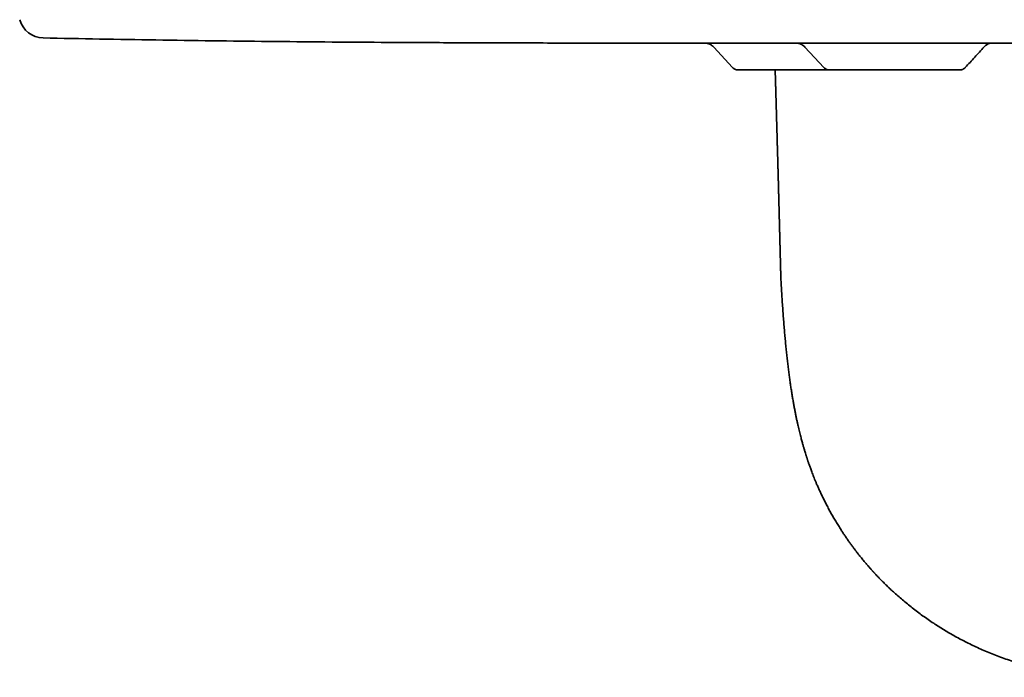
# Model space of a CAD drawing. Header units: millimetres. Extents: x 8 to 399, y 12 to 505.
# Tile 1 of 23: x 169 to 209, y 187 to 214. Entities that reach past the tile are written whole.
import ezdxf

# ---------------------------------------------------------------- set-up
doc = ezdxf.new("R2010")
doc.units = ezdxf.units.MM

msp = doc.modelspace()

# ---------------------------------------------------------------- linework, layer by layer
at = {"color": 7, "linetype": 'Continuous', "lineweight": 35}
for p, q in [((194.225, 212.592), (231.775, 212.592)), ((196.562, 212.593), (196.561, 212.593)), ((196.562, 212.593), (196.561, 212.593)), ((196.905, 212.432), (197.662, 211.61)), ((207.755, 212.439), (207.755, 212.439)), ((199.6, 203.23), (199.6, 203.243))]:
    msp.add_line(p, q, dxfattribs=at)
at = {"color": 7, "linetype": 'Continuous', "lineweight": 35, "flags": 128}
msp.add_lwpolyline([(200.566, 212.433), (200.947, 212.019), (201.322, 211.611)], dxfattribs=at)
at = {"color": 7, "linetype": 'Continuous', "lineweight": 35}
msp.add_arc((170.015, 213.798), 1, 195.5241, 268.7996, dxfattribs=at)
for points, knots in [([(169.994, 212.798), (170.748, 212.783), (172.255, 212.753), (174.517, 212.716), (176.779, 212.684), (179.041, 212.658), (181.302, 212.637), (183.699, 212.62), (186.229, 212.607), (188.895, 212.598), (191.56, 212.593), (193.337, 212.592), (194.225, 212.592)], [0, 0, 0, 0, 0.093358, 0.186709, 0.280053, 0.373391, 0.466725, 0.560054, 0.670046, 0.780034, 0.890018, 1, 1, 1, 1]), ([(196.561, 212.593), (196.572, 212.592), (196.59, 212.591), (196.616, 212.587), (196.637, 212.583), (196.656, 212.579), (196.675, 212.574), (196.698, 212.567), (196.725, 212.557), (196.757, 212.543), (196.792, 212.524), (196.829, 212.5), (196.868, 212.469), (196.892, 212.445), (196.905, 212.432)], [0, 0, 0, 0, 0.078266, 0.145375, 0.200978, 0.244964, 0.292248, 0.353296, 0.428142, 0.516722, 0.618812, 0.733953, 0.861388, 1, 1, 1, 1]), ([(200.241, 212.592), (200.241, 212.592), (200.242, 212.592), (200.244, 212.592), (200.248, 212.591), (200.252, 212.591), (200.257, 212.59), (200.265, 212.589), (200.276, 212.588), (200.286, 212.586), (200.3, 212.584), (200.317, 212.58), (200.338, 212.574), (200.362, 212.567), (200.39, 212.556), (200.422, 212.542), (200.456, 212.523), (200.493, 212.499), (200.531, 212.469), (200.554, 212.445), (200.566, 212.433)], [0, 0, 0, 0, 0.0032189, 0.048623, 0.0916436, 0.1323163, 0.1686124, 0.2002027, 0.2301777, 0.2510935, 0.2782002, 0.3238683, 0.3708762, 0.4288926, 0.4979312, 0.5779153, 0.6686319, 0.7696831, 0.8804386, 1, 1, 1, 1]), ([(207.754, 212.437), (207.767, 212.451), (207.793, 212.478), (207.836, 212.511), (207.876, 212.537), (207.914, 212.556), (207.947, 212.57), (207.975, 212.579), (207.998, 212.586), (208.014, 212.59), (208.023, 212.592), (208.026, 212.592)], [0, 0, 0, 0, 0.183317, 0.350874, 0.500989, 0.632577, 0.745046, 0.83818, 0.912033, 0.967872, 1, 1, 1, 1]), ([(207, 211.612), (207.126, 211.75), (207.378, 212.026), (207.629, 212.301), (207.755, 212.439)], [0, 0, 0, 0, 0.5, 1, 1, 1, 1]), ([(207, 211.612), (207.126, 211.75), (207.378, 212.026), (207.629, 212.301), (207.755, 212.439)], [0, 0, 0, 0, 0.5, 1, 1, 1, 1]), ([(197.662, 211.611), (197.671, 211.601), (197.692, 211.58), (197.729, 211.555), (197.769, 211.535), (197.808, 211.523), (197.845, 211.516), (197.869, 211.515), (197.882, 211.514)], [0, 0, 0, 0, 0.162041, 0.354515, 0.548786, 0.70115, 0.851924, 1, 1, 1, 1]), ([(200.5, 211.514), (200.452, 211.514), (200.357, 211.514), (200.214, 211.514), (200.073, 211.514), (199.951, 211.514), (199.847, 211.514), (199.76, 211.514), (199.674, 211.514), (199.589, 211.514), (199.492, 211.514), (199.384, 211.514), (199.267, 211.514), (199.153, 211.514), (199.05, 211.514), (198.958, 211.514), (198.875, 211.514), (198.794, 211.514), (198.716, 211.514), (198.631, 211.514), (198.542, 211.514), (198.451, 211.514), (198.367, 211.514), (198.298, 211.514), (198.243, 211.514), (198.2, 211.514), (198.159, 211.514), (198.12, 211.514), (198.076, 211.514), (198.03, 211.514), (197.984, 211.514), (197.947, 211.514), (197.918, 211.514), (197.897, 211.514), (197.885, 211.514), (197.88, 211.514), (197.882, 211.514), (197.882, 211.514)], [0, 0, 0, 0, 0.035002, 0.069741, 0.10432, 0.138843, 0.160564, 0.182331, 0.20417, 0.226106, 0.248165, 0.280262, 0.312125, 0.343835, 0.37547, 0.400782, 0.42614, 0.451586, 0.47716, 0.502904, 0.537378, 0.571604, 0.605682, 0.639712, 0.661125, 0.682585, 0.704115, 0.72574, 0.747485, 0.783818, 0.819869, 0.855754, 0.89159, 0.927496, 0.963589, 0.999984, 1, 1, 1, 1]), ([(199.37, 211.514), (199.37, 211.514), (199.37, 211.509), (199.37, 211.499), (199.371, 211.483), (199.371, 211.467), (199.372, 211.449), (199.372, 211.43), (199.373, 211.41), (199.374, 211.388), (199.374, 211.365), (199.375, 211.341), (199.376, 211.314), (199.377, 211.286), (199.378, 211.256), (199.378, 211.23), (199.379, 211.209), (199.379, 211.194), (199.38, 211.178), (199.38, 211.162), (199.381, 211.147), (199.381, 211.133), (199.382, 211.121), (199.382, 211.111), (199.382, 211.103), (199.382, 211.096), (199.382, 211.089), (199.383, 211.082), (199.383, 211.073), (199.383, 211.063), (199.384, 211.052), (199.384, 211.039), (199.384, 211.024), (199.385, 211.007), (199.385, 210.99), (199.386, 210.972), (199.386, 210.955), (199.387, 210.938), (199.387, 210.921), (199.388, 210.9), (199.389, 210.873), (199.39, 210.843), (199.391, 210.813), (199.391, 210.785), (199.392, 210.758), (199.393, 210.733), (199.394, 210.71), (199.394, 210.69), (199.395, 210.673), (199.395, 210.66), (199.395, 210.647), (199.396, 210.636), (199.396, 210.626), (199.396, 210.616), (199.397, 210.605), (199.397, 210.592), (199.397, 210.578), (199.398, 210.562), (199.399, 210.539), (199.399, 210.51), (199.4, 210.475), (199.402, 210.437), (199.403, 210.398), (199.404, 210.364), (199.405, 210.335), (199.405, 210.311), (199.406, 210.288), (199.407, 210.265), (199.407, 210.242), (199.408, 210.22), (199.408, 210.199), (199.409, 210.18), (199.41, 210.164), (199.41, 210.149), (199.41, 210.136), (199.411, 210.123), (199.411, 210.109), (199.412, 210.094), (199.412, 210.077), (199.413, 210.057), (199.413, 210.035), (199.414, 210.011), (199.415, 209.987), (199.415, 209.963), (199.416, 209.939), (199.417, 209.914), (199.417, 209.891), (199.418, 209.869), (199.419, 209.85), (199.419, 209.831), (199.42, 209.813), (199.42, 209.797), (199.421, 209.783), (199.421, 209.77), (199.421, 209.758), (199.422, 209.746), (199.422, 209.733), (199.422, 209.719), (199.423, 209.704), (199.423, 209.687), (199.424, 209.671), (199.424, 209.65), (199.425, 209.624), (199.426, 209.595), (199.427, 209.569), (199.427, 209.545), (199.428, 209.522), (199.429, 209.496), (199.429, 209.471), (199.43, 209.448), (199.431, 209.428), (199.431, 209.407), (199.432, 209.385), (199.433, 209.364), (199.433, 209.346), (199.434, 209.33), (199.434, 209.317), (199.434, 209.307), (199.434, 209.298), (199.435, 209.291), (199.435, 209.285), (199.435, 209.28), (199.435, 209.273), (199.435, 209.266), (199.436, 209.256), (199.436, 209.245), (199.436, 209.231), (199.437, 209.215), (199.437, 209.197), (199.438, 209.173), (199.439, 209.142), (199.44, 209.103), (199.441, 209.064), (199.442, 209.024), (199.443, 208.99), (199.444, 208.963), (199.445, 208.941), (199.445, 208.92), (199.446, 208.901), (199.446, 208.884), (199.447, 208.866), (199.447, 208.848), (199.448, 208.828), (199.448, 208.807), (199.449, 208.785), (199.45, 208.76), (199.45, 208.734), (199.451, 208.705), (199.452, 208.675), (199.453, 208.644), (199.454, 208.613), (199.455, 208.575), (199.456, 208.528), (199.457, 208.486), (199.458, 208.455), (199.459, 208.437), (199.459, 208.421), (199.46, 208.408), (199.46, 208.397), (199.46, 208.388), (199.46, 208.38), (199.461, 208.37), (199.461, 208.359), (199.461, 208.346), (199.462, 208.332), (199.462, 208.316), (199.463, 208.295), (199.463, 208.27), (199.464, 208.242), (199.465, 208.215), (199.466, 208.189), (199.466, 208.164), (199.467, 208.138), (199.468, 208.113), (199.469, 208.089), (199.469, 208.066), (199.47, 208.046), (199.47, 208.029), (199.471, 208.014), (199.471, 207.999), (199.471, 207.982), (199.472, 207.964), (199.473, 207.944), (199.473, 207.923), (199.474, 207.901), (199.474, 207.879), (199.475, 207.857), (199.476, 207.819), (199.477, 207.766), (199.479, 207.698), (199.481, 207.647), (199.482, 207.613), (199.482, 207.598), (199.482, 207.582), (199.483, 207.566), (199.483, 207.552), (199.484, 207.539), (199.484, 207.527), (199.484, 207.518), (199.484, 207.51), (199.485, 207.504), (199.485, 207.498), (199.485, 207.492), (199.485, 207.484), (199.485, 207.475), (199.486, 207.465), (199.486, 207.452), (199.486, 207.436), (199.487, 207.416), (199.488, 207.393), (199.488, 207.37), (199.489, 207.337), (199.49, 207.296), (199.491, 207.257), (199.492, 207.229), (199.493, 207.213), (199.493, 207.196), (199.493, 207.18), (199.494, 207.163), (199.494, 207.146), (199.495, 207.129), (199.495, 207.115), (199.496, 207.102), (199.496, 207.091), (199.496, 207.082), (199.496, 207.074), (199.496, 207.067), (199.497, 207.062), (199.497, 207.056), (199.497, 207.048), (199.497, 207.037), (199.498, 207.025), (199.498, 207.011), (199.498, 206.995), (199.499, 206.977), (199.499, 206.958), (199.5, 206.938), (199.501, 206.91), (199.502, 206.873), (199.503, 206.828), (199.504, 206.785), (199.505, 206.743), (199.506, 206.701), (199.507, 206.659), (199.508, 206.627), (199.509, 206.604), (199.509, 206.589), (199.51, 206.576), (199.51, 206.565), (199.51, 206.555), (199.51, 206.546), (199.511, 206.538), (199.511, 206.53), (199.511, 206.519), (199.511, 206.506), (199.512, 206.49), (199.512, 206.472), (199.513, 206.452), (199.514, 206.429), (199.514, 206.405), (199.515, 206.38), (199.516, 206.353), (199.516, 206.324), (199.517, 206.293), (199.518, 206.261), (199.519, 206.227), (199.52, 206.192), (199.521, 206.162), (199.521, 206.139), (199.522, 206.123), (199.522, 206.11), (199.522, 206.098), (199.522, 206.089), (199.523, 206.082), (199.523, 206.077), (199.523, 206.073), (199.523, 206.068), (199.523, 206.061), (199.523, 206.051), (199.524, 206.038), (199.524, 206.022), (199.525, 206.005), (199.525, 205.986), (199.526, 205.966), (199.527, 205.933), (199.528, 205.89), (199.529, 205.839), (199.53, 205.793), (199.531, 205.752), (199.532, 205.713), (199.533, 205.677), (199.534, 205.646), (199.535, 205.619), (199.535, 205.594), (199.536, 205.573), (199.536, 205.555), (199.537, 205.54), (199.537, 205.525), (199.538, 205.508), (199.538, 205.489), (199.539, 205.469), (199.539, 205.445), (199.54, 205.419), (199.541, 205.391), (199.541, 205.367), (199.542, 205.346), (199.542, 205.331), (199.543, 205.318), (199.543, 205.307), (199.543, 205.297), (199.543, 205.289), (199.543, 205.283), (199.544, 205.276), (199.544, 205.268), (199.544, 205.257), (199.545, 205.244), (199.545, 205.229), (199.545, 205.212), (199.546, 205.194), (199.546, 205.174), (199.547, 205.153), (199.547, 205.134), (199.548, 205.117), (199.548, 205.102), (199.549, 205.088), (199.549, 205.075), (199.549, 205.064), (199.549, 205.054), (199.55, 205.047), (199.55, 205.04), (199.55, 205.034), (199.55, 205.028), (199.55, 205.018), (199.551, 205.005), (199.551, 204.988), (199.552, 204.97), (199.552, 204.95), (199.553, 204.93), (199.553, 204.912), (199.554, 204.894), (199.554, 204.875), (199.555, 204.856), (199.555, 204.838), (199.555, 204.822), (199.556, 204.81), (199.556, 204.8), (199.556, 204.791), (199.556, 204.784), (199.557, 204.775), (199.557, 204.765), (199.557, 204.752), (199.558, 204.738), (199.558, 204.719), (199.559, 204.694), (199.559, 204.666), (199.56, 204.642), (199.56, 204.623), (199.561, 204.609), (199.561, 204.596), (199.562, 204.583), (199.562, 204.571), (199.562, 204.56), (199.562, 204.549), (199.563, 204.54), (199.563, 204.531), (199.563, 204.519), (199.563, 204.506), (199.564, 204.489), (199.564, 204.47), (199.565, 204.449), (199.566, 204.427), (199.566, 204.405), (199.567, 204.383), (199.567, 204.361), (199.568, 204.339), (199.568, 204.315), (199.569, 204.292), (199.57, 204.27), (199.57, 204.25), (199.57, 204.233), (199.571, 204.218), (199.571, 204.205), (199.572, 204.191), (199.572, 204.176), (199.572, 204.16), (199.573, 204.139), (199.574, 204.114), (199.574, 204.086), (199.575, 204.056), (199.576, 204.025), (199.577, 203.994), (199.577, 203.963), (199.578, 203.932), (199.579, 203.905), (199.579, 203.883), (199.58, 203.865), (199.58, 203.848), (199.581, 203.83), (199.581, 203.812), (199.582, 203.793), (199.582, 203.776), (199.583, 203.758), (199.583, 203.742), (199.583, 203.727), (199.584, 203.713), (199.584, 203.699), (199.585, 203.682), (199.585, 203.665), (199.586, 203.645), (199.586, 203.624), (199.587, 203.601), (199.587, 203.576), (199.588, 203.551), (199.589, 203.528), (199.589, 203.508), (199.589, 203.493), (199.59, 203.48), (199.59, 203.469), (199.59, 203.46), (199.591, 203.452), (199.591, 203.445), (199.591, 203.436), (199.591, 203.424), (199.592, 203.411), (199.592, 203.395), (199.592, 203.378), (199.593, 203.359), (199.593, 203.339), (199.594, 203.322), (199.594, 203.307), (199.595, 203.295), (199.595, 203.282), (199.595, 203.269), (199.596, 203.256), (199.596, 203.248), (199.596, 203.244), (199.596, 203.243)], [0, 0, 0, 0, 0.000126, 0.001811, 0.003638, 0.005608, 0.007719, 0.009969, 0.012359, 0.014892, 0.017611, 0.020567, 0.023701, 0.027062, 0.030651, 0.034468, 0.036252, 0.038082, 0.039958, 0.041879, 0.043763, 0.045401, 0.046821, 0.048024, 0.04901, 0.049791, 0.050519, 0.051398, 0.052429, 0.053612, 0.054947, 0.056434, 0.058268, 0.060292, 0.062431, 0.06453, 0.066582, 0.068587, 0.070545, 0.072457, 0.076312, 0.079962, 0.083407, 0.08687, 0.090099, 0.093092, 0.095846, 0.09836, 0.100152, 0.101798, 0.103297, 0.104651, 0.105859, 0.106964, 0.108203, 0.109692, 0.111433, 0.113417, 0.115524, 0.119495, 0.123731, 0.128234, 0.13297, 0.137668, 0.140551, 0.143394, 0.146197, 0.14896, 0.151682, 0.15436, 0.156879, 0.159188, 0.161083, 0.162809, 0.164367, 0.165832, 0.167465, 0.169284, 0.17129, 0.173744, 0.17643, 0.17927, 0.182141, 0.18504, 0.187968, 0.190924, 0.193909, 0.196274, 0.198657, 0.20096, 0.203072, 0.204993, 0.206724, 0.208264, 0.209613, 0.210999, 0.212523, 0.214218, 0.216083, 0.218099, 0.220117, 0.222108, 0.225686, 0.22917, 0.232569, 0.235072, 0.237883, 0.241004, 0.244434, 0.246748, 0.249185, 0.251743, 0.254424, 0.257155, 0.259202, 0.261007, 0.262569, 0.263889, 0.264965, 0.265798, 0.266378, 0.267003, 0.267759, 0.268646, 0.269662, 0.271145, 0.272838, 0.274743, 0.276859, 0.279163, 0.283662, 0.288017, 0.293014, 0.297809, 0.3024, 0.305198, 0.307828, 0.310282, 0.312562, 0.314666, 0.316618, 0.31894, 0.321329, 0.323795, 0.32646, 0.32942, 0.332622, 0.336066, 0.33975, 0.343508, 0.347242, 0.350954, 0.357495, 0.363962, 0.366359, 0.36852, 0.370442, 0.372128, 0.373306, 0.374332, 0.375279, 0.376412, 0.377756, 0.379281, 0.381009, 0.382939, 0.385073, 0.388585, 0.392007, 0.395292, 0.398439, 0.401449, 0.404321, 0.407529, 0.410531, 0.413282, 0.41578, 0.417701, 0.41944, 0.421211, 0.423213, 0.425444, 0.427905, 0.430436, 0.433085, 0.435756, 0.438449, 0.441164, 0.449374, 0.45771, 0.465896, 0.46783, 0.469754, 0.471667, 0.47357, 0.475389, 0.476957, 0.478308, 0.479439, 0.480353, 0.48106, 0.481701, 0.482485, 0.483413, 0.484486, 0.485704, 0.487067, 0.489217, 0.49165, 0.494367, 0.497278, 0.500234, 0.506166, 0.512266, 0.514242, 0.516235, 0.518245, 0.520272, 0.522316, 0.524377, 0.52642, 0.52827, 0.529748, 0.531053, 0.532185, 0.533143, 0.533927, 0.534538, 0.53512, 0.536138, 0.537395, 0.53889, 0.540624, 0.542596, 0.544765, 0.547137, 0.549522, 0.551883, 0.55742, 0.562822, 0.568089, 0.573221, 0.578163, 0.583319, 0.588179, 0.590008, 0.591763, 0.593336, 0.594716, 0.595923, 0.596929, 0.597866, 0.598918, 0.600089, 0.601799, 0.60371, 0.605823, 0.608311, 0.611031, 0.613959, 0.617036, 0.620259, 0.623836, 0.627577, 0.631482, 0.63555, 0.639782, 0.644173, 0.646351, 0.64827, 0.649932, 0.651335, 0.65248, 0.653198, 0.653757, 0.654263, 0.654864, 0.655562, 0.656901, 0.658494, 0.660342, 0.662444, 0.664801, 0.66732, 0.669818, 0.676554, 0.68309, 0.688239, 0.693256, 0.698076, 0.70266, 0.706098, 0.70939, 0.7125, 0.715356, 0.717118, 0.718845, 0.720737, 0.722802, 0.725041, 0.727436, 0.730431, 0.733612, 0.736981, 0.740536, 0.742556, 0.744366, 0.745964, 0.747348, 0.748519, 0.749461, 0.750207, 0.750967, 0.751829, 0.753236, 0.754849, 0.756669, 0.758704, 0.760983, 0.763329, 0.765889, 0.768661, 0.770394, 0.772202, 0.773987, 0.775555, 0.776924, 0.778061, 0.778965, 0.779672, 0.78041, 0.781218, 0.782097, 0.783897, 0.785936, 0.788213, 0.790658, 0.793235, 0.795353, 0.797552, 0.799833, 0.802195, 0.804593, 0.80636, 0.807865, 0.809106, 0.810085, 0.810939, 0.811922, 0.813256, 0.814778, 0.816488, 0.818387, 0.821865, 0.825376, 0.828912, 0.830587, 0.832268, 0.833954, 0.835549, 0.836958, 0.838455, 0.839662, 0.840665, 0.841821, 0.843235, 0.844856, 0.846684, 0.849235, 0.851903, 0.854577, 0.857255, 0.859938, 0.862625, 0.865318, 0.868284, 0.87117, 0.873841, 0.876295, 0.878531, 0.880229, 0.8818, 0.883473, 0.885303, 0.887292, 0.889438, 0.892982, 0.896466, 0.899883, 0.903986, 0.907845, 0.911475, 0.91526, 0.919321, 0.921408, 0.923533, 0.925697, 0.927898, 0.930138, 0.932415, 0.934632, 0.936663, 0.938718, 0.940539, 0.942187, 0.943952, 0.94597, 0.948162, 0.950519, 0.953194, 0.956024, 0.959009, 0.962147, 0.965422, 0.967574, 0.96945, 0.971052, 0.972378, 0.973429, 0.974259, 0.975209, 0.976322, 0.977598, 0.979331, 0.981295, 0.983454, 0.985742, 0.988158, 0.990701, 0.992182, 0.993702, 0.995263, 0.996863, 0.998459, 0.999899, 1, 1, 1, 1]), ([(201.541, 211.514), (201.539, 211.514), (201.513, 211.514), (201.444, 211.514), (201.331, 211.514), (201.196, 211.514), (201.06, 211.514), (200.922, 211.514), (200.783, 211.514), (200.642, 211.514), (200.548, 211.514), (200.5, 211.514)], [0, 0, 0, 0, 0.005603, 0.07784, 0.210483, 0.342182, 0.473319, 0.604282, 0.735459, 0.867238, 1, 1, 1, 1]), ([(201.322, 211.611), (201.332, 211.602), (201.353, 211.58), (201.39, 211.555), (201.43, 211.535), (201.469, 211.523), (201.506, 211.516), (201.531, 211.515), (201.543, 211.514)], [0, 0, 0, 0, 0.165454, 0.357143, 0.550624, 0.702367, 0.852527, 1, 1, 1, 1]), ([(206.013, 211.514), (205.978, 211.514), (205.91, 211.514), (205.8, 211.514), (205.687, 211.514), (205.584, 211.514), (205.493, 211.514), (205.415, 211.514), (205.335, 211.514), (205.253, 211.514), (205.158, 211.514), (205.048, 211.514), (204.923, 211.514), (204.798, 211.514), (204.679, 211.514), (204.568, 211.514), (204.464, 211.514), (204.36, 211.514), (204.255, 211.514), (204.137, 211.514), (204.008, 211.514), (203.867, 211.514), (203.728, 211.514), (203.608, 211.514), (203.505, 211.514), (203.42, 211.514), (203.336, 211.514), (203.252, 211.514), (203.15, 211.514), (203.032, 211.514), (202.9, 211.514), (202.772, 211.514), (202.649, 211.514), (202.531, 211.514), (202.417, 211.514), (202.313, 211.514), (202.219, 211.514), (202.134, 211.514), (202.054, 211.514), (201.98, 211.514), (201.911, 211.514), (201.848, 211.514), (201.79, 211.514), (201.736, 211.514), (201.687, 211.514), (201.644, 211.514), (201.608, 211.514), (201.584, 211.514), (201.568, 211.514), (201.557, 211.514), (201.549, 211.514), (201.544, 211.514), (201.542, 211.514), (201.543, 211.514), (201.543, 211.514)], [0, 0, 0, 0, 0.0233361, 0.0464965, 0.0695502, 0.092567, 0.1070485, 0.1215606, 0.1361205, 0.1507455, 0.1654524, 0.1868514, 0.2080947, 0.2292353, 0.2503269, 0.2672021, 0.2841083, 0.3010731, 0.3181238, 0.3352874, 0.3582708, 0.3810894, 0.4038094, 0.4264976, 0.4407737, 0.4550806, 0.4694347, 0.4838524, 0.4983499, 0.5225731, 0.5466083, 0.5705327, 0.5944248, 0.6183633, 0.6424265, 0.6666914, 0.6878992, 0.7089556, 0.7299124, 0.7508219, 0.7717368, 0.7927097, 0.813793, 0.835038, 0.8580215, 0.8808402, 0.9035601, 0.9262483, 0.9405245, 0.9548313, 0.9691854, 0.9836032, 0.9981008, 1, 1, 1, 1]), ([(206.779, 211.514), (206.778, 211.514), (206.777, 211.514), (206.766, 211.514), (206.75, 211.514), (206.73, 211.514), (206.709, 211.514), (206.69, 211.514), (206.669, 211.514), (206.646, 211.514), (206.621, 211.514), (206.594, 211.514), (206.556, 211.514), (206.505, 211.514), (206.439, 211.514), (206.367, 211.514), (206.288, 211.514), (206.203, 211.514), (206.111, 211.514), (206.046, 211.514), (206.013, 211.514)], [0, 0, 0, 0, 0.065547, 0.130597, 0.195319, 0.259885, 0.296779, 0.33371, 0.370711, 0.407814, 0.44505, 0.482451, 0.520048, 0.589084, 0.657629, 0.725881, 0.794043, 0.862316, 0.930902, 1, 1, 1, 1]), ([(206.779, 211.514), (206.794, 211.515), (206.826, 211.517), (206.873, 211.528), (206.914, 211.546), (206.95, 211.567), (206.977, 211.588), (206.992, 211.604), (206.999, 211.611)], [0, 0, 0, 0, 0.190494, 0.384954, 0.580959, 0.734456, 0.886129, 1, 1, 1, 1]), ([(206.779, 211.514), (206.795, 211.515), (206.826, 211.517), (206.873, 211.528), (206.915, 211.546), (206.95, 211.567), (206.977, 211.588), (206.992, 211.604), (206.999, 211.611)], [0, 0, 0, 0, 0.190603, 0.385174, 0.58129, 0.734875, 0.886634, 1, 1, 1, 1]), ([(199.597, 203.23), (199.597, 203.216), (199.598, 203.173), (199.6, 203.131), (199.602, 203.101)], [0, 0, 0, 0, 0.3127582, 1, 1, 1, 1]), ([(199.603, 203.092), (199.608, 202.989), (199.62, 202.785), (199.638, 202.484), (199.656, 202.189), (199.676, 201.901), (199.696, 201.622), (199.717, 201.352), (199.738, 201.089), (199.76, 200.834), (199.784, 200.584), (199.808, 200.338), (199.833, 200.099), (199.859, 199.866), (199.885, 199.64), (199.912, 199.421), (199.94, 199.21), (199.968, 199.005), (199.997, 198.808), (200.026, 198.618), (200.056, 198.436), (200.086, 198.26), (200.115, 198.092), (200.145, 197.933), (200.174, 197.781), (200.203, 197.636), (200.232, 197.498), (200.261, 197.365), (200.29, 197.239), (200.317, 197.12), (200.344, 197.008), (200.37, 196.904), (200.395, 196.806), (200.418, 196.716), (200.44, 196.633), (200.461, 196.558), (200.48, 196.489), (200.498, 196.428), (200.515, 196.369), (200.532, 196.309), (200.551, 196.247), (200.573, 196.173), (200.592, 196.113), (200.606, 196.066), (200.612, 196.047), (200.618, 196.03), (200.622, 196.017), (200.625, 196.009), (200.626, 196.004), (200.627, 196), (200.629, 195.995), (200.632, 195.986), (200.636, 195.973), (200.642, 195.956), (200.649, 195.932), (200.659, 195.902), (200.672, 195.863), (200.687, 195.819), (200.704, 195.769), (200.723, 195.712), (200.745, 195.65), (200.77, 195.581), (200.797, 195.507), (200.826, 195.426), (200.859, 195.34), (200.895, 195.248), (200.934, 195.15), (200.976, 195.046), (201.023, 194.932), (201.077, 194.807), (201.138, 194.671), (201.203, 194.529), (201.274, 194.38), (201.351, 194.224), (201.434, 194.063), (201.52, 193.9), (201.61, 193.737), (201.702, 193.574), (201.801, 193.406), (201.906, 193.234), (202.006, 193.077), (202.071, 192.977), (202.098, 192.936)], [0, 0, 0, 0, 0.029301, 0.057948, 0.085941, 0.113279, 0.139964, 0.165535, 0.190475, 0.214785, 0.238464, 0.261976, 0.28483, 0.307027, 0.328567, 0.349447, 0.369669, 0.389229, 0.408087, 0.426285, 0.443821, 0.460694, 0.4769, 0.492168, 0.506789, 0.520763, 0.534087, 0.54701, 0.559251, 0.57081, 0.581683, 0.591868, 0.601364, 0.610168, 0.618262, 0.625664, 0.632373, 0.638389, 0.643708, 0.649894, 0.655961, 0.661961, 0.671889, 0.673817, 0.675737, 0.677588, 0.678949, 0.679631, 0.679954, 0.680264, 0.680797, 0.681554, 0.682884, 0.684597, 0.686694, 0.689877, 0.693668, 0.698068, 0.703076, 0.708695, 0.714923, 0.721763, 0.729214, 0.737277, 0.745952, 0.75524, 0.765141, 0.775654, 0.786781, 0.799969, 0.813922, 0.828639, 0.844119, 0.860358, 0.877355, 0.895108, 0.912044, 0.929615, 0.947819, 0.966658, 0.986132, 1, 1, 1, 1]), ([(202.099, 192.935), (202.124, 192.897), (202.176, 192.818), (202.256, 192.701), (202.338, 192.585), (202.417, 192.475), (202.493, 192.371), (202.566, 192.273), (202.636, 192.182), (202.702, 192.096), (202.767, 192.015), (202.828, 191.939), (202.886, 191.868), (202.941, 191.802), (202.992, 191.741), (203.039, 191.686), (203.082, 191.636), (203.121, 191.591), (203.156, 191.551), (203.189, 191.514), (203.218, 191.481), (203.244, 191.452), (203.265, 191.429), (203.281, 191.411), (203.294, 191.397), (203.302, 191.388), (203.308, 191.381), (203.314, 191.375), (203.322, 191.366), (203.335, 191.352), (203.352, 191.333), (203.374, 191.309), (203.401, 191.281), (203.431, 191.248), (203.467, 191.21), (203.507, 191.168), (203.551, 191.122), (203.601, 191.071), (203.655, 191.016), (203.714, 190.957), (203.778, 190.894), (203.846, 190.826), (203.916, 190.759), (203.963, 190.715), (203.985, 190.694)], [0, 0, 0, 0, 0.046362, 0.096997, 0.145473, 0.191789, 0.235946, 0.277212, 0.316396, 0.353498, 0.388517, 0.422034, 0.453392, 0.482592, 0.509633, 0.534517, 0.556856, 0.577113, 0.595289, 0.611384, 0.627147, 0.640223, 0.650613, 0.658814, 0.665237, 0.669883, 0.671575, 0.674224, 0.678536, 0.684509, 0.693371, 0.704403, 0.717606, 0.73298, 0.750524, 0.770238, 0.792123, 0.816178, 0.842403, 0.870799, 0.901364, 0.934099, 0.969004, 1, 1, 1, 1]), ([(203.986, 190.694), (204.029, 190.654), (204.13, 190.558), (204.296, 190.411), (204.482, 190.25), (204.675, 190.089), (204.874, 189.93), (205.079, 189.773), (205.289, 189.618), (205.507, 189.465), (205.724, 189.318), (205.939, 189.179), (206.152, 189.047), (206.37, 188.917), (206.595, 188.79), (206.826, 188.665), (207.062, 188.543), (207.305, 188.424), (207.555, 188.308), (207.813, 188.195), (208.079, 188.085), (208.351, 187.98), (208.629, 187.879), (208.912, 187.784), (209.198, 187.695), (209.489, 187.612), (209.786, 187.535), (210.072, 187.468), (210.348, 187.409), (210.612, 187.359), (210.88, 187.313), (211.152, 187.273), (211.427, 187.238), (211.7, 187.209), (211.971, 187.186), (212.24, 187.168), (212.511, 187.156), (212.765, 187.149), (212.928, 187.148), (213, 187.148)], [0, 0, 0, 0, 0.018051, 0.042586, 0.067624, 0.093162, 0.1192, 0.145259, 0.171798, 0.198816, 0.226313, 0.25127, 0.27661, 0.302334, 0.328443, 0.354937, 0.381817, 0.409083, 0.436734, 0.465284, 0.494234, 0.523582, 0.55333, 0.583475, 0.613467, 0.64384, 0.674591, 0.70572, 0.732429, 0.759411, 0.786667, 0.814197, 0.842002, 0.87008, 0.8968, 0.923755, 0.950941, 0.978351, 1, 1, 1, 1])]:
    msp.add_open_spline(points, degree=3, knots=knots, dxfattribs=at)

doc.saveas('drawing.dxf')
